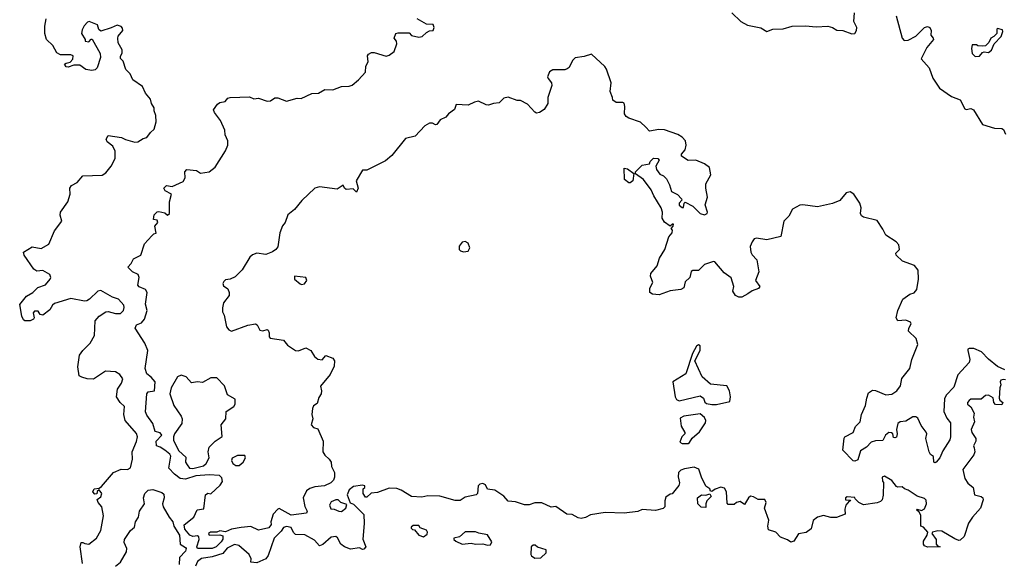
# Model space of a CAD drawing. Extents: x 2293830 to 2387798, y 66850 to 233222.
# Tile 52 of 192: x 2341250 to 2347871, y 159372 to 163018. Entities that reach past the tile are written whole.
import ezdxf

# ---------------------------------------------------------------- set-up
doc = ezdxf.new("R2010")
doc.units = 0

msp = doc.modelspace()

# ---------------------------------------------------------------- linework, layer by layer
at = {"layer": '0CON05XD'}
for points in [[(2341338.8, 161185), (2341371.9, 161218.1), (2341422.7, 161237.3), (2341455.8, 161274.2), (2341458.8, 161285), (2341453.3, 161305), (2341405, 161332.5), (2341365, 161328.8), (2341345, 161340.8), (2341281.2, 161435), (2341276.7, 161455), (2341335, 161491.2), (2341395, 161480), (2341445, 161510), (2341485, 161600), (2341533.3, 161665), (2341521.2, 161705), (2341523.8, 161725), (2341574, 161795), (2341588.8, 161845), (2341587.5, 161885), (2341597.5, 161905), (2341635.8, 161924.2), (2341675, 161970), (2341805.6, 161974.4), (2341830, 161990), (2341864.5, 162035), (2341891.2, 162085), (2341892.5, 162135), (2341877.3, 162167.3), (2341838.3, 162198.3), (2341832.5, 162215), (2341845, 162240), (2341935, 162226.2), (2341962.5, 162212.5), (2342025, 162196.2), (2342045, 162196.7), (2342080.5, 162219.5), (2342105, 162226.7), (2342128.8, 162261.2), (2342155, 162282.5), (2342167.3, 162332.7), (2342166, 162375), (2342153.3, 162405), (2342153.3, 162425), (2342136.7, 162455), (2342128.8, 162485), (2342096.7, 162525), (2342075, 162570), (2342010, 162615), (2341993.8, 162655), (2341964.2, 162684.2), (2341945, 162740), (2341928.3, 162758.3), (2341928.3, 162771.7), (2341940, 162795), (2341940, 162815), (2341913, 162863), (2341910, 162895), (2341913, 162907), (2341942.5, 162945), (2341941.7, 162961.7), (2341933, 162973), (2341905, 162982.5), (2341865, 162962.5), (2341795, 162940), (2341783, 162953), (2341773, 162983), (2341716.4, 163006.4), (2341705, 163002.5), (2341682.5, 162977.5), (2341669.5, 162950.5), (2341666.1, 162926.1), (2341690, 162885), (2341690, 162875), (2341715, 162870), (2341731.7, 162888.3), (2341738.3, 162888.3), (2341791.7, 162791.7), (2341792.5, 162765), (2341770, 162695), (2341758.3, 162681.7), (2341735, 162677.5), (2341695, 162682.5), (2341655, 162712.5), (2341615, 162712.5), (2341575, 162700), (2341561.7, 162701.7), (2341551.7, 162718.3), (2341563, 162727), (2341588.3, 162731.7), (2341607, 162753), (2341610, 162775), (2341593, 162783), (2341525, 162782.5), (2341500, 162795), (2341472.5, 162845), (2341430, 162885), (2341418, 162925), (2341418.8, 162975), (2341428.8, 163025)], [(2342740, 159605), (2342675.3, 159594.7), (2342635, 159575.7), (2342595, 159584), (2342575, 159575.6), (2342533.3, 159575), (2342520, 159565), (2342524.3, 159554.3), (2342595, 159556.2), (2342615, 159548.8), (2342615, 159526.7), (2342605, 159510), (2342571.9, 159475), (2342545, 159464.1), (2342446.2, 159465), (2342440.8, 159475), (2342457.5, 159525), (2342455, 159542.5), (2342445, 159550), (2342415, 159546.2), (2342394.4, 159554.4), (2342360, 159595), (2342355.9, 159624.1), (2342420, 159675), (2342444.4, 159725), (2342488.8, 159731.2), (2342499.4, 159825), (2342515, 159835.5), (2342535, 159832), (2342598.7, 159891.3), (2342612.7, 159915), (2342609.5, 159939.5), (2342594.4, 159954.4), (2342525, 159960.6), (2342435, 159953.1), (2342365, 159930), (2342330, 159935), (2342290, 159965), (2342253.8, 160005), (2342266.2, 160085), (2342259.7, 160099.7), (2342226.7, 160125), (2342195, 160146.7), (2342170, 160155), (2342167.5, 160185), (2342206.2, 160226.2), (2342195, 160241.2), (2342162, 160252), (2342146.2, 160305), (2342105, 160360), (2342095, 160382.5), (2342104, 160505), (2342115, 160516.7), (2342156.7, 160525), (2342160, 160585), (2342135, 160616.7), (2342105, 160637.5), (2342094.2, 160675), (2342111.2, 160795), (2342092, 160845), (2342026.7, 160945), (2342035, 160966.7), (2342069.4, 160980.6), (2342089.2, 161005), (2342107.3, 161065), (2342097, 161107), (2342106.1, 161185), (2342095.3, 161205.3), (2342053.8, 161223.8), (2342044.5, 161234.5), (2342054.4, 161285), (2342046.2, 161306.2), (2342009.2, 161325), (2341977.5, 161355), (2342000, 161380), (2342015, 161411.4), (2342064.6, 161435.4), (2342088.8, 161511.2), (2342137.5, 161565), (2342151.7, 161578.3), (2342167, 161583), (2342158.3, 161631.7), (2342180, 161655), (2342175, 161670), (2342150, 161675), (2342155, 161707.5), (2342175, 161727.5), (2342185, 161730), (2342225, 161720), (2342245, 161703.8), (2342256.7, 161715), (2342257.1, 161795), (2342270, 161845), (2342228.3, 161868.3), (2342220, 161885), (2342225, 161892.5), (2342237, 161903), (2342275, 161897.5), (2342349.3, 161930.7), (2342362.5, 161955), (2342360, 161995), (2342375, 162011.2), (2342440, 162005), (2342465, 161987.5), (2342525, 161996.7), (2342565, 162026.7), (2342635, 162137.5), (2342650, 162175), (2342648.8, 162205), (2342631.2, 162245), (2342629.2, 162275), (2342599.7, 162339.7), (2342560, 162395), (2342553.6, 162413.6), (2342580.5, 162449.5), (2342595, 162461.2), (2342630.7, 162469.3), (2342650, 162490), (2342665, 162496.2), (2342795, 162498.8), (2342825, 162487.5), (2342855, 162490), (2342915, 162470.6), (2342936.5, 162473.5), (2342965, 162493.3), (2342985, 162492.5), (2343045, 162471.2), (2343115, 162490), (2343141.7, 162488.3), (2343215, 162523.3), (2343260, 162525), (2343300.8, 162549.2), (2343355, 162546.2), (2343415, 162570), (2343465, 162571.2), (2343485, 162578.8), (2343528.8, 162615), (2343574.4, 162665), (2343576.7, 162705), (2343593.1, 162735), (2343588.8, 162775), (2343595, 162786.7), (2343615, 162796.7), (2343633, 162797), (2343715, 162773.8), (2343735, 162780), (2343767.5, 162805), (2343786.2, 162855), (2343783.3, 162875), (2343767.5, 162895), (2343780, 162925), (2343795, 162930), (2343868.8, 162928.8), (2343885, 162911.2), (2343935, 162900.8), (2343957.5, 162905), (2343985, 162932.5), (2344005, 162942.5), (2344030, 162945), (2344037.5, 162965), (2344030, 162985), (2343985, 162987.5), (2343922.5, 163025)], [(2346038, 163065), (2346100, 163005), (2346145, 162981.4), (2346232.7, 162962.7), (2346275, 162938), (2346315.5, 162955.5), (2346383.4, 162956.6), (2346445, 162974.2), (2346535, 162977.5), (2346605, 162969.2), (2346685, 162974), (2346715, 162966), (2346745, 162947.5), (2346785, 162946), (2346845, 162924.2), (2346866.2, 162925), (2346877.5, 162945), (2346878.6, 162965), (2346860, 163005), (2346862.7, 163065)], [(2347144.1, 163044.1), (2347183.6, 162893.6), (2347198.3, 162878.3), (2347225, 162880), (2347275, 162908.6), (2347335, 162965.8), (2347355, 162972.5), (2347370, 162965), (2347378.8, 162945), (2347377.5, 162915), (2347393.3, 162895), (2347393.8, 162885), (2347349.3, 162830.7), (2347312.2, 162755), (2347365.7, 162695), (2347390.8, 162625), (2347435, 162558.8), (2347515, 162502.9), (2347575, 162480), (2347605, 162418.2), (2347615, 162414.7), (2347645, 162421.5), (2347663.6, 162413.6), (2347725, 162312.9), (2347805, 162288.2), (2347855, 162286), (2347865, 162280), (2347879.2, 162249.2)], [(2347675, 162770), (2347705, 162772.5), (2347723.3, 162796.7), (2347735, 162802.5), (2347765, 162798.8), (2347785, 162814), (2347802.5, 162855), (2347850, 162905), (2347861.7, 162938.3), (2347859.3, 162949.3), (2347825, 162960), (2347820, 162955), (2347820, 162925), (2347800, 162905), (2347780, 162895), (2347767.5, 162865), (2347745, 162842.5), (2347725, 162840), (2347693, 162843), (2347685, 162850), (2347655, 162850), (2347650, 162825), (2347655, 162790), (2347675, 162770)], [(2347875, 160665.5), (2347825, 160687.5), (2347765, 160736.4), (2347717.1, 160787.1), (2347665, 160808.7), (2347635, 160808.6), (2347626.7, 160805), (2347625.8, 160795), (2347638.1, 160735), (2347635.5, 160714.5), (2347558.6, 160631.4), (2347531.1, 160548.9), (2347480.8, 160495), (2347469.1, 160470.9), (2347464.3, 160385), (2347485, 160340), (2347508.7, 160308.7), (2347508.6, 160215), (2347503.8, 160195), (2347458.1, 160121.9), (2347437.5, 160075), (2347413.3, 160045), (2347405, 160040.8), (2347396.7, 160045), (2347393.9, 160083.9), (2347375, 160096), (2347364.6, 160115), (2347342.4, 160205), (2347349.1, 160235), (2347345, 160247.5), (2347311, 160291), (2347289.8, 160339.8), (2347275, 160350), (2347255, 160350.4), (2347208.8, 160321.2), (2347170.8, 160315), (2347154.6, 160305), (2347146, 160265), (2347150, 160235), (2347145, 160213.3), (2347135, 160207.5), (2347125, 160210), (2347122, 160235), (2347112.4, 160242.4), (2347095, 160243.5), (2347073.1, 160226.9), (2347055, 160191.2), (2347005, 160188.8), (2346975, 160178.8), (2346944.3, 160145.7), (2346905, 160120.8), (2346885, 160061.2), (2346865, 160051.2), (2346855, 160053.8), (2346785.5, 160125.5), (2346794.8, 160205.2), (2346799.4, 160215), (2346854.6, 160245), (2346871.4, 160285), (2346901.4, 160315), (2346911.4, 160365), (2346936.5, 160425), (2346945.6, 160475.6), (2346958.8, 160511.2), (2346985, 160528.1), (2347005, 160526.9), (2347075, 160497.9), (2347115, 160502.7), (2347147.5, 160525), (2347172.5, 160557.5), (2347182.4, 160607.6), (2347236.2, 160673.8), (2347249.6, 160735), (2347290.5, 160835), (2347278.1, 160875), (2347227.5, 160925), (2347228.6, 160945), (2347243.8, 160975), (2347241.2, 160985), (2347208.8, 160998.8), (2347155, 160993.8), (2347144, 161015), (2347155.8, 161065), (2347188.9, 161141.1), (2347235.6, 161174.4), (2347265, 161183.1), (2347283.3, 161205), (2347294.2, 161275), (2347290.8, 161335), (2347266.6, 161366.6), (2347185.5, 161395.5), (2347143.3, 161435), (2347141.7, 161448.3), (2347165.5, 161475), (2347161.2, 161505), (2347144.4, 161525), (2347075, 161571.3), (2347055, 161610.9), (2347015, 161668.9), (2346925, 161691.5), (2346910.5, 161700.5), (2346903.6, 161715), (2346907.4, 161755), (2346899.3, 161785), (2346860, 161845), (2346835, 161862.3), (2346807.3, 161855), (2346765, 161803.8), (2346715, 161782.2), (2346615, 161760.7), (2346515.3, 161774.7), (2346495, 161771.2), (2346447.1, 161745), (2346422.9, 161697.1), (2346389.2, 161665), (2346368, 161562), (2346275, 161538.5), (2346205, 161550.7), (2346190, 161545), (2346174.7, 161525), (2346162.9, 161495), (2346167.3, 161455), (2346175, 161438.9), (2346207.1, 161405), (2346219.4, 161325), (2346198.9, 161265), (2346226, 161225), (2346218.8, 161211.2), (2346175, 161196.2), (2346146.7, 161175), (2346105, 161153.3), (2346085, 161153.8), (2346063.3, 161165), (2346046.2, 161195), (2346052, 161225), (2346034.4, 161284.4), (2345986.1, 161316.1), (2345925, 161390), (2345915, 161392.5), (2345855, 161373.8), (2345815, 161332.5), (2345776.4, 161333.6), (2345765, 161326.7), (2345756, 161285), (2345723.9, 161256.1), (2345715, 161217.5), (2345695.9, 161204.1), (2345625, 161195.6), (2345549.7, 161170.3), (2345504.5, 161174.5), (2345486.7, 161185), (2345486.7, 161215), (2345508.1, 161251.9), (2345492.9, 161295), (2345495, 161312.5), (2345536, 161365), (2345552.9, 161415), (2345588.8, 161475), (2345615, 161560), (2345637.5, 161585), (2345640, 161605), (2345630, 161615), (2345645, 161630), (2345647.5, 161645), (2345640, 161645), (2345625, 161630), (2345585, 161657.5), (2345571.2, 161685), (2345572.5, 161725), (2345564.3, 161754.3), (2345513.8, 161835), (2345495.8, 161875.8), (2345445, 161943.3), (2345391.7, 161981.7), (2345390, 161995), (2345435, 162040), (2345485, 162050), (2345490, 162065), (2345513, 162087), (2345540, 162085), (2345550, 162075), (2345527.5, 162035), (2345532.3, 162012.3), (2345555, 161980), (2345578.3, 161968.3), (2345598.3, 161948.3), (2345619.3, 161909.3), (2345633.4, 161863.4), (2345674.2, 161844.2), (2345700, 161815), (2345702.5, 161805), (2345685, 161786.2), (2345685, 161772.9), (2345705, 161756), (2345713.6, 161756.4), (2345717.5, 161785), (2345725, 161792.5), (2345777.5, 161765), (2345826.7, 161715), (2345855, 161708), (2345872.5, 161715), (2345876.2, 161725), (2345858.8, 161775), (2345875.4, 161825), (2345863.1, 161885), (2345864.3, 161915), (2345897.8, 161975), (2345889.5, 162025), (2345855, 162049.3), (2345796.2, 162073.8), (2345745, 162071.2), (2345700.7, 162100.7), (2345700, 162115), (2345725, 162143.3), (2345732.1, 162175), (2345727.9, 162205), (2345705, 162228.5), (2345675, 162247.1), (2345585, 162278.1), (2345548.8, 162281.2), (2345485, 162270), (2345461.2, 162295), (2345425, 162328.8), (2345345, 162356.7), (2345328.3, 162368.3), (2345316.7, 162385), (2345320, 162435), (2345315, 162457.5), (2345305, 162462.5), (2345260.7, 162460.7), (2345237.5, 162477.5), (2345236.4, 162496.4), (2345220, 162535), (2345226.2, 162595), (2345195.8, 162685), (2345185, 162703.8), (2345095, 162787.5), (2345045, 162770), (2344985, 162761.2), (2344966.4, 162743.6), (2344945, 162697.5), (2344931.7, 162688.3), (2344915, 162682), (2344835, 162680.6), (2344811.9, 162668.1), (2344800, 162635), (2344803, 162623), (2344826.2, 162595), (2344828.8, 162575), (2344802.5, 162495), (2344802.5, 162455), (2344777.5, 162415), (2344745.9, 162394.1), (2344725, 162391.2), (2344715, 162396.2), (2344665, 162451.2), (2344617.5, 162475), (2344595, 162474.3), (2344535, 162497.5), (2344505, 162490.9), (2344475, 162459.2), (2344435.2, 162454.8), (2344403.2, 162443.2), (2344385.7, 162445.7), (2344335, 162471.2), (2344307.5, 162465), (2344265, 162442.9), (2344185, 162448.8), (2344174.6, 162415), (2344134.2, 162385.8), (2344115, 162362.3), (2344076.7, 162345), (2344055, 162314.4), (2344045, 162311.5), (2344025, 162322), (2344005, 162322.7), (2343974.5, 162305), (2343908.8, 162235), (2343845, 162219.2), (2343752.2, 162105), (2343710.5, 162069.5), (2343585, 162008.1), (2343555, 162006.7), (2343513.6, 161936.4), (2343526, 161885), (2343515, 161860), (2343491.7, 161881.7), (2343445, 161877.5), (2343433.3, 161885), (2343426, 161906), (2343385, 161879.2), (2343265, 161895.8), (2343234.2, 161885.8), (2343147.3, 161802.7), (2343097.7, 161742.3), (2343053.9, 161706.1), (2343036, 161655), (2343016.9, 161633.1), (2342999.2, 161585), (2342985, 161492.5), (2342973.3, 161475), (2342950.6, 161459.4), (2342905, 161441.2), (2342845, 161448.8), (2342815, 161438.8), (2342797.7, 161422.3), (2342745, 161336.7), (2342698.7, 161291.3), (2342665.7, 161274.3), (2342635, 161271.2), (2342621.7, 161258.3), (2342617.1, 161245), (2342620.7, 161230.7), (2342650.5, 161210.5), (2342658.8, 161185), (2342658.8, 161165), (2342620, 161115), (2342613.1, 161083.1), (2342614.3, 161055), (2342625, 161032.5), (2342640, 160955), (2342656.7, 160935), (2342675, 160926.2), (2342785, 160965.8), (2342835, 160974), (2342846.7, 160966.7), (2342865, 160931.8), (2342885, 160927.5), (2342915, 160935.8), (2342921.2, 160931.2), (2342927.5, 160915), (2342927.3, 160887.3), (2342935, 160878), (2343025, 160865.8), (2343051.5, 160831.5), (2343105, 160796.4), (2343125, 160793.3), (2343175, 160812.5), (2343208, 160795), (2343231.8, 160755), (2343255, 160737.1), (2343285, 160731.9), (2343308.8, 160761.2), (2343355, 160742.9), (2343366.5, 160725), (2343365, 160690), (2343338, 160635), (2343273.8, 160556.2), (2343280.3, 160525), (2343277.7, 160505), (2343261.6, 160478.4), (2343251.3, 160438.7), (2343226.8, 160423.2), (2343218.4, 160405), (2343214.7, 160365), (2343222.1, 160335), (2343210, 160295), (2343225, 160278.5), (2343255, 160270), (2343290.6, 160185), (2343288.9, 160115), (2343301.3, 160091.3), (2343331.1, 160065), (2343344.2, 160045), (2343347.1, 160015), (2343366, 159976), (2343366.8, 159945), (2343360, 159925), (2343341.4, 159905), (2343299.2, 159885), (2343235, 159879.4), (2343201.6, 159868.4), (2343178.7, 159851.3), (2343155.6, 159805), (2343167.6, 159747.6), (2343183.8, 159715), (2343178.3, 159701.7), (2343075, 159688.8), (2342995, 159732.5), (2342985, 159730), (2342954.2, 159695), (2342938.8, 159645), (2342940.8, 159625), (2342925, 159603.6), (2342855, 159587.5), (2342805, 159611.9), (2342740, 159605)], [(2345355, 161922.5), (2345345, 161922.5), (2345316.7, 161945), (2345315, 162020), (2345336.1, 162016.1), (2345380, 161985), (2345372.5, 161935), (2345355, 161922.5)], [(2344235, 161458.2), (2344265, 161462.5), (2344276, 161485), (2344265.8, 161515.8), (2344245, 161528.8), (2344225, 161523.8), (2344204.3, 161495.7), (2344205.6, 161475), (2344214.7, 161464.7), (2344235, 161458.2)], [(2343145, 161238.8), (2343165, 161244), (2343180, 161265), (2343173.8, 161285), (2343097.5, 161295), (2343097.5, 161275), (2343135, 161243.3), (2343145, 161238.8)], [(2341671.9, 159365), (2341656.2, 159475), (2341662.5, 159505), (2341675, 159505.6), (2341687.5, 159497.5), (2341715, 159493.6), (2341765.9, 159534.1), (2341795.3, 159585), (2341814.3, 159684.3), (2341802, 159745), (2341777.5, 159775), (2341770, 159795), (2341795, 159812.5), (2341802.5, 159835), (2341785, 159860), (2341771.7, 159848.3), (2341768.3, 159831.7), (2341755, 159830), (2341742.5, 159845), (2341750, 159865), (2341785, 159870), (2341799.3, 159880.7), (2341880, 159975), (2341933, 159997), (2341975, 159995.8), (2341994.2, 160005.8), (2342009.2, 160065), (2342005.8, 160115), (2342036.4, 160183.6), (2342041.4, 160215), (2342035, 160236.7), (2341960, 160325), (2341950, 160365), (2341955, 160420), (2341925, 160446.7), (2341902, 160485), (2341906.7, 160535), (2341933.8, 160575), (2341944, 160605), (2341924.2, 160635), (2341895, 160651.2), (2341826.4, 160656.4), (2341746.4, 160603.6), (2341704.1, 160604.1), (2341667.5, 160615), (2341650, 160625), (2341640.8, 160685), (2341652.5, 160765), (2341673.6, 160796.4), (2341723.8, 160845), (2341752.5, 160895), (2341756.7, 160995), (2341783.3, 161025), (2341830, 161055), (2341845, 161058), (2341895, 161044), (2341927, 161043), (2341947.5, 161065), (2341953.3, 161085), (2341950.7, 161100.7), (2341915, 161141.2), (2341875, 161154.2), (2341795, 161198.8), (2341775, 161193.3), (2341720.3, 161139.7), (2341701.2, 161128.8), (2341685, 161125.8), (2341595, 161145.7), (2341485, 161110.6), (2341470.2, 161099.8), (2341451.7, 161068.3), (2341405, 161032), (2341388.3, 161038.3), (2341375, 161060), (2341350.5, 161059.5), (2341341.7, 161048.3), (2341346.7, 161015), (2341342.5, 161005), (2341320, 160995), (2341285, 160994.3), (2341275, 161002), (2341264.4, 161025), (2341250, 161105), (2341295, 161160), (2341338.8, 161185)], [(2345905, 160431.5), (2345935, 160433.3), (2346025, 160452.9), (2346030.8, 160485), (2346023.3, 160523.3), (2346005, 160558), (2345895, 160570), (2345839.3, 160619.3), (2345790, 160725), (2345826.2, 160795), (2345826, 160826), (2345815, 160832.5), (2345801.2, 160825), (2345774.3, 160775), (2345730.5, 160639.5), (2345642.5, 160585), (2345657.5, 160485), (2345667, 160467), (2345685, 160457.5), (2345825, 160491.2), (2345847.5, 160475), (2345858.1, 160448.1), (2345868.5, 160438.5), (2345905, 160431.5)], [(2342415, 160002), (2342485, 160021.1), (2342504.3, 160035), (2342523, 160073), (2342517.5, 160115), (2342523.3, 160145), (2342564.3, 160185), (2342612, 160218), (2342604.5, 160295), (2342636.7, 160335), (2342637.5, 160385), (2342690.3, 160419.7), (2342700, 160435), (2342697.9, 160467.9), (2342647.6, 160497.6), (2342626.9, 160556.9), (2342575, 160610.5), (2342535, 160612.7), (2342479.7, 160580.3), (2342445, 160584.5), (2342405, 160577.1), (2342369.1, 160619.1), (2342335, 160628.8), (2342311.9, 160618.1), (2342269.2, 160545), (2342259.2, 160505), (2342286.2, 160426.2), (2342336.7, 160355), (2342343.3, 160335), (2342340, 160305), (2342290, 160235), (2342283.3, 160215), (2342285, 160190), (2342321.2, 160121.2), (2342367.7, 160077.7), (2342365.6, 160045), (2342376.3, 160026.3), (2342391.2, 160005), (2342415, 160002)], [(2347879.1, 160599.1), (2347865, 160601.5), (2347848.1, 160595), (2347843.1, 160585), (2347847.1, 160565), (2347840, 160545), (2347837.5, 160475), (2347841.7, 160461.7), (2347860, 160445), (2347855, 160430), (2347811.7, 160431.7), (2347800, 160445), (2347796.1, 160476.1), (2347765, 160496.2), (2347745, 160493.3), (2347715, 160467.5), (2347645, 160467.5), (2347635, 160460), (2347623.3, 160445), (2347623.6, 160433.6), (2347646.7, 160416.7), (2347667.5, 160375), (2347663.6, 160346.4), (2347670, 160315), (2347647.5, 160265), (2347653.3, 160245), (2347680, 160205), (2347680, 160185), (2347663.3, 160155), (2347668.3, 160141.7), (2347673.3, 160115), (2347666.2, 160095), (2347592.5, 159995), (2347604.4, 159935), (2347625, 159904.3), (2347662.5, 159875), (2347671.2, 159825), (2347715, 159813.8), (2347725.8, 159805), (2347727.7, 159792.3), (2347710, 159735), (2347656.7, 159675), (2347630, 159635), (2347600, 159545), (2347575, 159520), (2347565, 159517.5), (2347539.3, 159529.3), (2347451.7, 159581.7), (2347425, 159583.8), (2347387.5, 159575), (2347383.3, 159565), (2347412.5, 159525), (2347413, 159493), (2347421.7, 159481.7), (2347440, 159475), (2347355, 159474), (2347335, 159483.8), (2347328, 159495), (2347328, 159515), (2347352.5, 159555), (2347356.7, 159575), (2347327.7, 159607.7), (2347310, 159615), (2347308.6, 159688.6), (2347298.8, 159708.8), (2347280, 159725), (2347285, 159730), (2347315, 159721.2), (2347335, 159732), (2347347.3, 159765), (2347345, 159788.8), (2347335, 159800), (2347285, 159816), (2347225, 159856), (2347200, 159865), (2347185, 159880), (2347155, 159877.5), (2347145, 159882.5), (2347115, 159922.5), (2347065, 159950), (2347050, 159945), (2347051.7, 159918.3)], [(2345705, 160170), (2345745, 160171.2), (2345755, 160177.5), (2345772.9, 160207.1), (2345821.1, 160248.9), (2345861.6, 160308.4), (2345863.8, 160325), (2345855.9, 160345.9), (2345825, 160370), (2345715, 160354), (2345690.5, 160339.5), (2345697.7, 160287.7), (2345723.3, 160245), (2345722.5, 160235), (2345702.5, 160215), (2345688.3, 160178.3), (2345705, 160170)], [(2342725, 160021.5), (2342753.1, 160045), (2342768, 160075), (2342765, 160090), (2342715, 160090), (2342679.3, 160070.7), (2342674.2, 160055), (2342684.2, 160035), (2342703.5, 160023.5), (2342725, 160021.5)], [(2347051.7, 159918.3), (2347057.5, 159907.5), (2347057.3, 159822.7), (2347048.6, 159791.4), (2347038.8, 159781.2), (2347015, 159770.8), (2346925, 159758), (2346893.3, 159775), (2346867.5, 159797.5), (2346865, 159807.5), (2346815, 159811.2), (2346803.8, 159805), (2346802, 159792), (2346835, 159790), (2346840, 159785), (2346827.5, 159782.5), (2346804.3, 159755.7), (2346798, 159728), (2346800, 159695), (2346743, 159673), (2346705, 159673.3), (2346655, 159686.2), (2346614.1, 159675.9), (2346586.4, 159653.6), (2346573, 159597), (2346537.7, 159572.3), (2346486.2, 159563.8), (2346456.4, 159513.6), (2346435, 159507.5), (2346413.6, 159523.6), (2346365, 159540), (2346333.6, 159573.6), (2346285, 159590), (2346280, 159615), (2346288, 159655), (2346259.4, 159735), (2346268.5, 159775), (2346260, 159795), (2346215, 159793.6), (2346185, 159812.9), (2346165, 159816), (2346151.2, 159805), (2346125, 159760), (2346095, 159780), (2346070, 159775), (2346055, 159760), (2346015, 159760), (2346008.3, 159768.3), (2346002.5, 159845), (2345989.3, 159869.3), (2345965, 159876.7), (2345927.1, 159862.9), (2345905, 159847.5), (2345895, 159850), (2345890, 159865), (2345864.4, 159884.4), (2345835, 159943.8), (2345817.9, 159997.9), (2345785, 160010.9), (2345719.4, 160000.6), (2345695, 159991.2), (2345680, 159975), (2345677, 159947), (2345687.5, 159905), (2345681.7, 159888.3), (2345638.3, 159831.7), (2345625, 159830), (2345595, 159810), (2345587.5, 159785), (2345587.5, 159745), (2345577, 159733), (2345525, 159720), (2345435, 159726.7), (2345406.4, 159713.6), (2345315, 159702.5), (2345187, 159707), (2345088.3, 159691.7), (2345055, 159672.5), (2345025, 159666.7), (2345005, 159670), (2344965, 159692.5), (2344930, 159695), (2344855, 159747.5), (2344823, 159743), (2344761.7, 159771.7), (2344715, 159772.5), (2344675, 159757.5), (2344645, 159757.5), (2344585, 159777.5), (2344535, 159782.5), (2344506.4, 159816.4), (2344445, 159857.5), (2344395, 159863.3), (2344382.4, 159892.4), (2344365, 159901.5), (2344343.8, 159896.2), (2344332.5, 159885), (2344327.5, 159835), (2344320, 159825), (2344245, 159810), (2344211.7, 159788.3), (2344178.3, 159788.3), (2344075, 159816.7), (2343995, 159818.8), (2343955, 159808.8), (2343883.8, 159813.8), (2343815, 159856.7), (2343785, 159867.5), (2343735, 159870), (2343655, 159840), (2343613, 159837), (2343585, 159810), (2343575, 159810), (2343560, 159835), (2343560, 159865), (2343570, 159875), (2343570, 159885), (2343555, 159890), (2343495, 159882.5), (2343465, 159860), (2343452.5, 159825), (2343471.7, 159771.7), (2343495, 159762.5), (2343563.3, 159693.3), (2343566.7, 159633.3), (2343557, 159527), (2343577.5, 159475), (2343565, 159460), (2343555, 159457.5), (2343535, 159470), (2343475, 159460.8), (2343435, 159475.6), (2343409.2, 159495), (2343387.5, 159537.5), (2343375, 159545.8), (2343345, 159541.4), (2343287.9, 159492.1), (2343265, 159483.8), (2343231.7, 159521.7), (2343166.8, 159556.8), (2343105, 159557.8), (2343091.3, 159571.3), (2343076.6, 159606.6), (2343045, 159613.1), (2343024.6, 159605.4), (2343008.5, 159581.5), (2342960.6, 159535), (2342921.7, 159418.3), (2342904.3, 159395.7), (2342845, 159368.8), (2342805, 159372.5), (2342806.7, 159395), (2342793.8, 159425), (2342723.3, 159485), (2342695, 159492), (2342645, 159466.9), (2342615, 159431.5), (2342545, 159409.7), (2342472, 159398), (2342445, 159378), (2342432.7, 159345)], [(2341893.8, 159345), (2341926.8, 159373.2), (2341967.8, 159442.2), (2341970.8, 159465), (2341952, 159505), (2341954, 159525), (2341994, 159585), (2342022.5, 159607.5), (2342028.8, 159645), (2342050, 159675), (2342056, 159715), (2342090, 159765), (2342082, 159805), (2342090.8, 159835), (2342113.7, 159856.3), (2342145, 159861.8), (2342205, 159840.6), (2342219.1, 159829.1), (2342220.6, 159805), (2342209.4, 159765), (2342214.4, 159745), (2342254.6, 159674.6), (2342280, 159645), (2342286.2, 159615), (2342323.8, 159555), (2342328.8, 159495), (2342365, 159472.5), (2342370, 159465), (2342365, 159447.5), (2342325.6, 159405), (2342323, 159357)], [(2345865, 159740), (2345833, 159743), (2345810, 159765), (2345807.5, 159805), (2345835, 159826.2), (2345865, 159823.3), (2345891.7, 159831.7), (2345900, 159815), (2345870, 159785), (2345863.3, 159765), (2345865, 159740)], [(2343415, 159713.8), (2343442.5, 159735), (2343450, 159760), (2343410, 159775), (2343391.7, 159791.7), (2343375, 159792.5), (2343345, 159777.5), (2343333.3, 159755), (2343341.2, 159731.2), (2343365, 159730), (2343395, 159716), (2343415, 159713.8)], [(2343965, 159544), (2343989.5, 159560.5), (2343991.2, 159575), (2343985, 159587.5), (2343943, 159603), (2343935, 159620), (2343895, 159620), (2343881.7, 159608.3), (2343881.7, 159601.7), (2343891.7, 159591.7), (2343905, 159590), (2343933.9, 159553.9), (2343965, 159544)], [(2344395, 159486.7), (2344415, 159490), (2344425, 159510), (2344395, 159557.5), (2344337, 159567), (2344315, 159576.7), (2344245, 159577.5), (2344207, 159543), (2344170, 159535), (2344170, 159525), (2344182.5, 159515), (2344225, 159493.8), (2344285, 159500), (2344315, 159493.3), (2344365, 159496.7), (2344395, 159486.7)], [(2344715, 159400), (2344755, 159402.5), (2344790, 159435), (2344790, 159455), (2344733, 159473), (2344717, 159487), (2344703, 159487), (2344690, 159475), (2344687.5, 159425), (2344692.5, 159415), (2344715, 159400)]]:
    msp.add_lwpolyline(points, dxfattribs=at)

doc.saveas('drawing.dxf')
